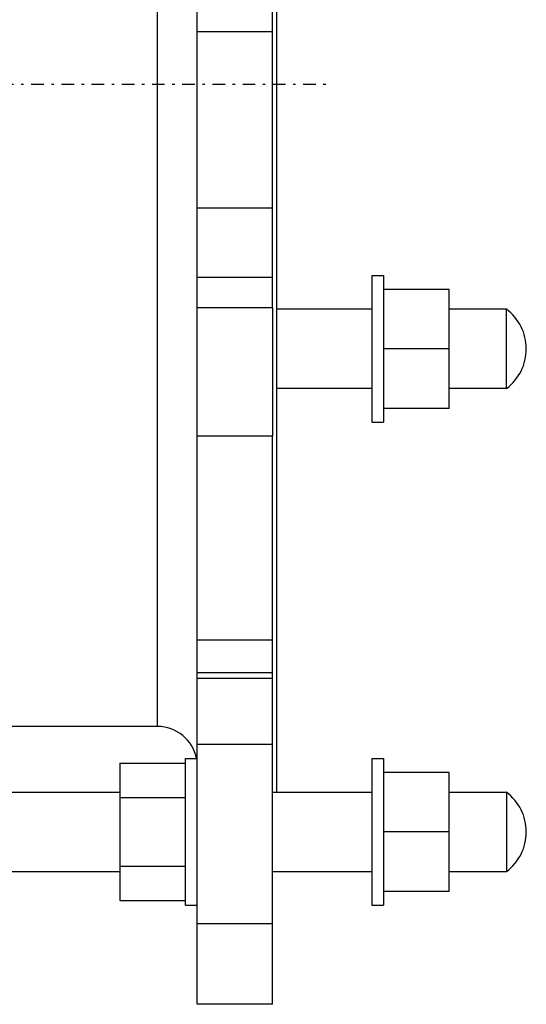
# Model space of a CAD drawing. Header units: millimetres. Extents: x 25 to 822, y 63 to 527.
# Tile 13 of 20: x 694 to 822, y 63 to 312. Entities that reach past the tile are written whole.
import ezdxf

# ---------------------------------------------------------------- set-up
doc = ezdxf.new("R2010")
doc.units = ezdxf.units.MM
doc.header["$MEASUREMENT"] = 0
doc.linetypes.add('DASH-DOT', pattern=[7.62, 3.175, -1.905, 0.635, -1.905])
for name, color, linetype in [('11', 7, 'Continuous'), ('12', 7, 'Continuous'), ('4', 7, 'Continuous')]:
    doc.layers.add(name, color=color, linetype=linetype)

msp = doc.modelspace()

# ---------------------------------------------------------------- linework, layer by layer
at = {"color": 7, "linetype": 'Continuous', "lineweight": 30}
for p, q in [((759.16, 352.24), (759.16, 116.95)), ((783.16, 247.22), (786.16, 247.22)), ((783.16, 247.22), (783.16, 210.22)), ((786.16, 247.22), (786.16, 210.22)), ((802.71, 243.72), (786.16, 243.72)), ((802.71, 213.72), (802.71, 243.72)), ((739.16, 206.73), (739.16, 239.03)), ((758.16, 239.03), (758.16, 206.73)), ((783.16, 238.72), (759.16, 238.72)), ((817.16, 238.72), (802.71, 238.72)), ((817.16, 218.72), (817.16, 238.72)), ((802.71, 228.72), (786.16, 228.72)), ((783.16, 218.72), (759.16, 218.72)), ((817.16, 218.72), (802.71, 218.72)), ((802.71, 213.72), (786.16, 213.72)), ((783.16, 210.22), (786.16, 210.22)), ((719.61, 124.27), (736.16, 124.27)), ((719.61, 124.27), (719.61, 89.63)), ((736.16, 125.45), (739.16, 125.45)), ((736.16, 88.45), (736.16, 125.45)), ((783.16, 125.45), (786.16, 125.45)), ((783.16, 125.45), (783.16, 88.45)), ((786.16, 125.45), (786.16, 88.45)), ((802.71, 121.95), (786.16, 121.95)), ((802.71, 91.95), (802.71, 121.95)), ((675.16, 116.95), (719.61, 116.95)), ((758.16, 116.95), (783.16, 116.95)), ((802.71, 116.95), (817.16, 116.95)), ((817.16, 116.95), (817.16, 96.95)), ((719.61, 115.61), (736.16, 115.61)), ((802.71, 106.95), (786.16, 106.95)), ((603.71, 96.95), (719.61, 96.95)), ((719.61, 98.29), (736.16, 98.29)), ((758.16, 96.95), (783.16, 96.95)), ((802.71, 96.95), (817.16, 96.95)), ((802.71, 91.95), (786.16, 91.95)), ((719.61, 89.63), (736.16, 89.63)), ((736.16, 88.45), (739.16, 88.45)), ((783.16, 88.45), (786.16, 88.45))]:
    msp.add_line(p, q, dxfattribs=at)
for centre in [(809.66, 228.72), (809.66, 106.95)]:
    msp.add_arc(centre, 12.5, 306.8699, 53.1301, dxfattribs=at)
at = {"layer": '11', "color": 7, "linetype": 'Continuous', "lineweight": 30}
msp.add_line((729.16, 133.53), (729.16, 347.24), dxfattribs=at)
msp.add_arc((729.16, 123.53), 10, 11.0812, 90, dxfattribs=at)
at = {"layer": '12', "color": 7, "linetype": 'Continuous', "lineweight": 30}
for p, q in [((739.16, 239.03), (739.16, 412.85)), ((758.16, 239.03), (758.16, 412.85)), ((758.16, 308.68), (739.16, 308.68)), ((758.16, 264.2), (739.16, 264.2)), ((758.16, 246.68), (739.16, 246.68)), ((758.16, 239.03), (739.16, 239.03)), ((758.16, 206.73), (739.16, 206.73)), ((739.16, 63.48), (739.16, 206.73)), ((758.16, 63.48), (758.16, 206.73)), ((758.16, 155.32), (739.16, 155.32)), ((758.16, 147.03), (739.16, 147.03)), ((758.16, 145.59), (739.16, 145.59)), ((729.16, 133.53), (691.16, 133.53)), ((758.16, 129.01), (739.16, 129.01)), ((758.16, 83.73), (739.16, 83.73)), ((758.16, 63.48), (739.16, 63.48))]:
    msp.add_line(p, q, dxfattribs=at)
at = {"layer": '4', "color": 7, "linetype": 'DASH-DOT', "lineweight": 30}
msp.add_line((552.49, 295.48), (772.25, 295.48), dxfattribs=at)

doc.saveas('drawing.dxf')
